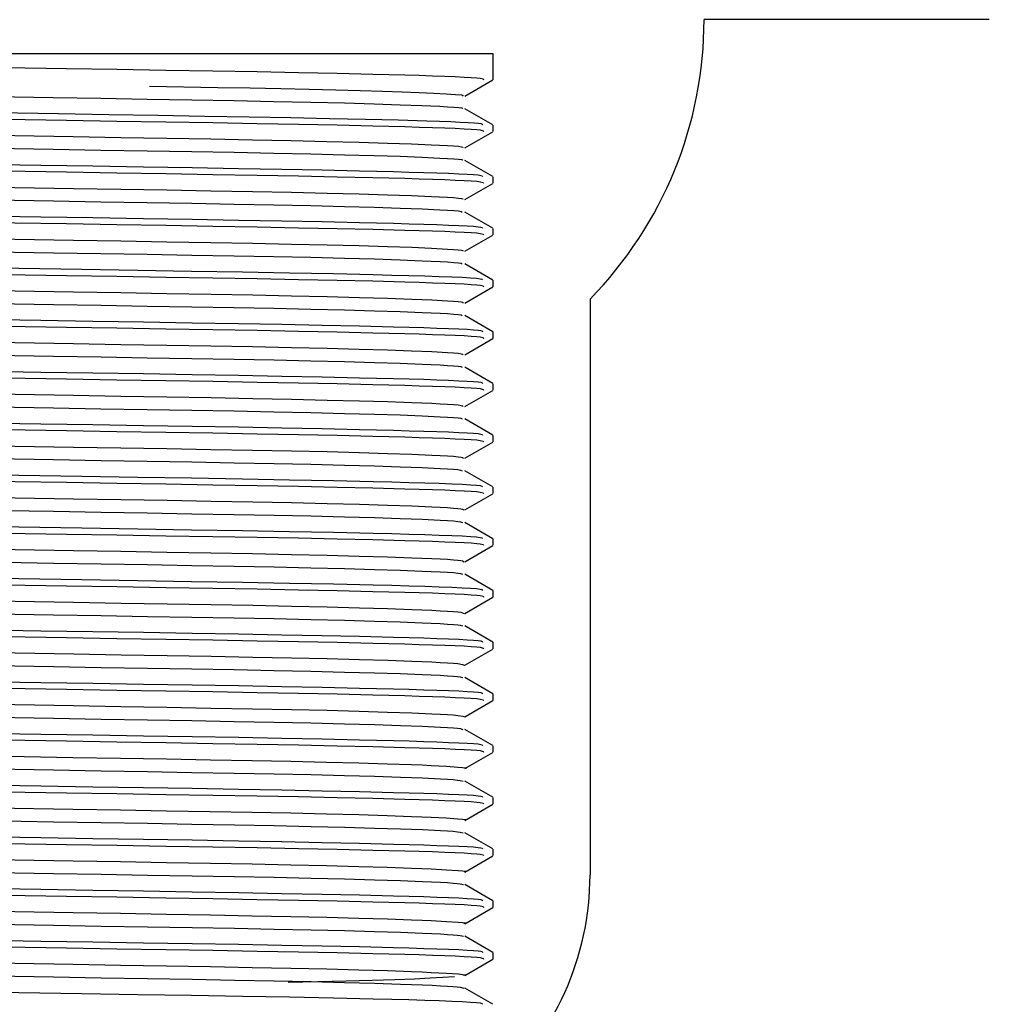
# Model space of a CAD drawing. Header units: millimetres. Extents: x 262469 to 275208, y -32539 to 9411.
# Tile 183 of 256: x 267757 to 267768, y -13714 to -13703. Entities that reach past the tile are written whole.
import ezdxf

# ---------------------------------------------------------------- set-up
doc = ezdxf.new("R2010")
doc.units = ezdxf.units.MM
doc.header["$LTSCALE"] = 100
doc.layers.add('$ IE_TELETECHNIKA', color=5, linetype='Continuous', lineweight=30)

msp = doc.modelspace()

# ---------------------------------------------------------------- linework, layer by layer
at = {"layer": '$ IE_TELETECHNIKA', "color": 7, "linetype": 'Continuous'}
for p, q in [((267767.892, -13703.389), (267764.767, -13703.389)), ((267762.455, -13703.764), (267750.83, -13703.764)), ((267762.455, -13704.048), (267762.455, -13703.764)), ((267762.146, -13704.227), (267762.453, -13704.05)), ((267762.453, -13704.542), (267762.146, -13704.365)), ((267762.455, -13704.615), (267762.455, -13704.544)), ((267762.146, -13704.794), (267762.453, -13704.617)), ((267762.453, -13705.109), (267762.146, -13704.932)), ((267762.146, -13705.361), (267762.453, -13705.184)), ((267762.455, -13705.182), (267762.455, -13705.111)), ((267762.453, -13705.676), (267762.146, -13705.499)), ((267762.455, -13705.749), (267762.455, -13705.678)), ((267762.146, -13705.928), (267762.453, -13705.751)), ((267762.453, -13706.243), (267762.146, -13706.065)), ((267762.455, -13706.316), (267762.455, -13706.245)), ((267762.146, -13706.495), (267762.453, -13706.318)), ((267763.517, -13706.451), (267763.517, -13712.764)), ((267762.453, -13706.81), (267762.146, -13706.632)), ((267762.455, -13706.883), (267762.455, -13706.812)), ((267762.146, -13707.062), (267762.453, -13706.885)), ((267762.453, -13707.377), (267762.146, -13707.199)), ((267762.146, -13707.629), (267762.453, -13707.452)), ((267762.455, -13707.45), (267762.455, -13707.379)), ((267762.453, -13707.944), (267762.146, -13707.766)), ((267762.455, -13708.016), (267762.455, -13707.946)), ((267762.146, -13708.196), (267762.453, -13708.019)), ((267762.453, -13708.511), (267762.146, -13708.333)), ((267762.455, -13708.583), (267762.455, -13708.513)), ((267762.146, -13708.763), (267762.453, -13708.586)), ((267762.453, -13709.078), (267762.146, -13708.9)), ((267762.455, -13709.15), (267762.455, -13709.08)), ((267762.146, -13709.33), (267762.453, -13709.153)), ((267762.453, -13709.645), (267762.146, -13709.467)), ((267762.146, -13709.897), (267762.453, -13709.72)), ((267762.455, -13709.717), (267762.455, -13709.646)), ((267762.453, -13710.212), (267762.146, -13710.034)), ((267762.455, -13710.284), (267762.455, -13710.213)), ((267762.146, -13710.464), (267762.453, -13710.287)), ((267762.453, -13710.778), (267762.146, -13710.601)), ((267762.455, -13710.851), (267762.455, -13710.78)), ((267762.146, -13711.031), (267762.453, -13710.853)), ((267762.453, -13711.345), (267762.146, -13711.168)), ((267762.455, -13711.418), (267762.455, -13711.347)), ((267762.146, -13711.598), (267762.453, -13711.42)), ((267762.453, -13711.912), (267762.146, -13711.735)), ((267762.146, -13712.165), (267762.453, -13711.987)), ((267762.455, -13711.985), (267762.455, -13711.914)), ((267762.453, -13712.479), (267762.146, -13712.302)), ((267762.455, -13712.552), (267762.455, -13712.481)), ((267762.146, -13712.732), (267762.453, -13712.554)), ((267762.453, -13713.046), (267762.146, -13712.869)), ((267762.455, -13713.119), (267762.455, -13713.048)), ((267762.146, -13713.299), (267762.453, -13713.121)), ((267762.453, -13713.613), (267762.146, -13713.436)), ((267762.455, -13713.686), (267762.455, -13713.615)), ((267762.146, -13713.866), (267762.453, -13713.688)), ((267762.453, -13714.18), (267762.146, -13714.003))]:
    msp.add_line(p, q, dxfattribs=at)
for points in [[(267756.643, -13703.906), (267757.779, -13703.924), (267758.333, -13703.933), (267758.87, -13703.942), (267759.383, -13703.951), (267759.869, -13703.959), (267760.324, -13703.968), (267760.747, -13703.976), (267761.135, -13703.985), (267761.487, -13703.994), (267761.646, -13703.999), (267761.792, -13704.004), (267761.924, -13704.008), (267762.039, -13704.013), (267762.137, -13704.018), (267762.216, -13704.022), (267762.275, -13704.027), (267762.313, -13704.031), (267762.347, -13704.039), (267762.348, -13704.048)], [(267758.691, -13704.118), (267759.438, -13704.131), (267759.793, -13704.138), (267760.127, -13704.144), (267760.44, -13704.151), (267760.731, -13704.158), (267760.999, -13704.165), (267761.242, -13704.172), (267761.457, -13704.179), (267761.645, -13704.187), (267761.805, -13704.194), (267761.939, -13704.201), (267762.043, -13704.208), (267762.107, -13704.214), (267762.127, -13704.221), (267762.118, -13704.227)], [(267756.569, -13704.224), (267757.635, -13704.242), (267758.157, -13704.251), (267758.664, -13704.26), (267759.152, -13704.268), (267759.616, -13704.276), (267760.052, -13704.285), (267760.456, -13704.293), (267760.825, -13704.302), (267761.153, -13704.311), (267761.437, -13704.321), (267761.675, -13704.33), (267761.871, -13704.339), (267761.954, -13704.343), (267762.023, -13704.348), (267762.076, -13704.352), (267762.11, -13704.356), (267762.121, -13704.36), (267762.117, -13704.365)], [(267756.565, -13704.401), (267757.694, -13704.419), (267758.245, -13704.428), (267758.781, -13704.437), (267759.294, -13704.445), (267759.781, -13704.454), (267760.237, -13704.462), (267760.663, -13704.471), (267761.056, -13704.479), (267761.415, -13704.488), (267761.73, -13704.498), (267761.868, -13704.502), (267761.99, -13704.507), (267762.095, -13704.512), (267762.182, -13704.516), (267762.248, -13704.52), (267762.294, -13704.525), (267762.321, -13704.529), (267762.335, -13704.533), (267762.339, -13704.542)], [(267756.643, -13704.473), (267757.779, -13704.491), (267758.333, -13704.5), (267758.87, -13704.509), (267759.383, -13704.518), (267759.869, -13704.526), (267760.324, -13704.535), (267760.747, -13704.543), (267761.135, -13704.552), (267761.487, -13704.561), (267761.646, -13704.566), (267761.792, -13704.571), (267761.924, -13704.575), (267762.039, -13704.58), (267762.137, -13704.585), (267762.216, -13704.589), (267762.275, -13704.594), (267762.313, -13704.598), (267762.347, -13704.606), (267762.348, -13704.615)], [(267756.783, -13704.653), (267757.854, -13704.671), (267758.375, -13704.68), (267758.879, -13704.689), (267759.361, -13704.697), (267759.818, -13704.705), (267760.243, -13704.714), (267760.634, -13704.723), (267760.987, -13704.732), (267761.298, -13704.741), (267761.562, -13704.75), (267761.78, -13704.76), (267761.954, -13704.769), (267762.022, -13704.773), (267762.074, -13704.777), (267762.109, -13704.782), (267762.124, -13704.786), (267762.119, -13704.794)], [(267756.569, -13704.791), (267757.635, -13704.809), (267758.157, -13704.818), (267758.664, -13704.827), (267759.152, -13704.835), (267759.617, -13704.843), (267760.053, -13704.852), (267760.457, -13704.86), (267760.825, -13704.869), (267761.153, -13704.878), (267761.437, -13704.887), (267761.675, -13704.897), (267761.872, -13704.906), (267761.954, -13704.91), (267762.023, -13704.915), (267762.076, -13704.919), (267762.108, -13704.923), (267762.119, -13704.927), (267762.116, -13704.932)], [(267756.342, -13704.964), (267757.5, -13704.983), (267758.069, -13704.992), (267758.624, -13705.001), (267759.157, -13705.01), (267759.663, -13705.019), (267760.138, -13705.027), (267760.581, -13705.036), (267760.99, -13705.045), (267761.364, -13705.054), (267761.535, -13705.059), (267761.694, -13705.064), (267761.838, -13705.068), (267761.967, -13705.073), (267762.078, -13705.078), (267762.17, -13705.082), (267762.241, -13705.087), (267762.29, -13705.091), (267762.32, -13705.096), (267762.334, -13705.1), (267762.339, -13705.108)], [(267756.643, -13705.04), (267757.779, -13705.058), (267758.333, -13705.067), (267758.87, -13705.076), (267759.383, -13705.085), (267759.869, -13705.093), (267760.324, -13705.102), (267760.747, -13705.11), (267761.135, -13705.119), (267761.487, -13705.128), (267761.646, -13705.133), (267761.792, -13705.138), (267761.924, -13705.142), (267762.039, -13705.147), (267762.137, -13705.152), (267762.216, -13705.156), (267762.275, -13705.161), (267762.313, -13705.165), (267762.347, -13705.173), (267762.348, -13705.182)], [(267756.784, -13705.22), (267757.855, -13705.238), (267758.376, -13705.247), (267758.88, -13705.256), (267759.362, -13705.264), (267759.818, -13705.272), (267760.244, -13705.281), (267760.635, -13705.29), (267760.988, -13705.299), (267761.298, -13705.308), (267761.562, -13705.317), (267761.781, -13705.327), (267761.955, -13705.336), (267762.022, -13705.34), (267762.074, -13705.344), (267762.108, -13705.349), (267762.123, -13705.353), (267762.12, -13705.361)], [(267756.569, -13705.358), (267757.636, -13705.376), (267758.157, -13705.385), (267758.664, -13705.394), (267759.153, -13705.402), (267759.617, -13705.41), (267760.053, -13705.419), (267760.457, -13705.427), (267760.825, -13705.436), (267761.153, -13705.445), (267761.437, -13705.454), (267761.676, -13705.464), (267761.872, -13705.473), (267761.955, -13705.477), (267762.023, -13705.482), (267762.075, -13705.486), (267762.106, -13705.49), (267762.116, -13705.498)], [(267756.342, -13705.531), (267757.5, -13705.55), (267758.069, -13705.559), (267758.624, -13705.568), (267759.157, -13705.577), (267759.663, -13705.586), (267760.138, -13705.594), (267760.581, -13705.603), (267760.99, -13705.612), (267761.364, -13705.621), (267761.535, -13705.626), (267761.694, -13705.63), (267761.838, -13705.635), (267761.967, -13705.64), (267762.078, -13705.645), (267762.17, -13705.649), (267762.241, -13705.654), (267762.29, -13705.658), (267762.32, -13705.663), (267762.334, -13705.667), (267762.339, -13705.675)], [(267756.643, -13705.607), (267757.779, -13705.625), (267758.333, -13705.634), (267758.87, -13705.643), (267759.383, -13705.652), (267759.869, -13705.66), (267760.324, -13705.669), (267760.747, -13705.677), (267761.135, -13705.686), (267761.487, -13705.695), (267761.646, -13705.7), (267761.792, -13705.705), (267761.924, -13705.709), (267762.039, -13705.714), (267762.137, -13705.719), (267762.216, -13705.723), (267762.275, -13705.727), (267762.313, -13705.732), (267762.347, -13705.74), (267762.348, -13705.749)], [(267756.783, -13705.787), (267757.855, -13705.805), (267758.376, -13705.814), (267758.88, -13705.823), (267759.362, -13705.831), (267759.818, -13705.839), (267760.244, -13705.848), (267760.635, -13705.857), (267760.988, -13705.866), (267761.298, -13705.875), (267761.563, -13705.884), (267761.781, -13705.894), (267761.955, -13705.903), (267762.022, -13705.907), (267762.073, -13705.911), (267762.107, -13705.916), (267762.122, -13705.92), (267762.122, -13705.928)], [(267756.569, -13705.925), (267757.636, -13705.943), (267758.157, -13705.952), (267758.665, -13705.961), (267759.153, -13705.969), (267759.617, -13705.977), (267760.053, -13705.986), (267760.457, -13705.994), (267760.825, -13706.003), (267761.154, -13706.012), (267761.437, -13706.021), (267761.676, -13706.031), (267761.873, -13706.04), (267761.955, -13706.044), (267762.023, -13706.049), (267762.074, -13706.053), (267762.105, -13706.057), (267762.116, -13706.065)], [(267755.412, -13706.083), (267757.948, -13706.124), (267758.562, -13706.134), (267759.151, -13706.144), (267759.707, -13706.153), (267760.225, -13706.163), (267760.704, -13706.173), (267761.141, -13706.182), (267761.344, -13706.188), (267761.533, -13706.193), (267761.707, -13706.198), (267761.864, -13706.203), (267762.001, -13706.208), (267762.117, -13706.213), (267762.208, -13706.219), (267762.273, -13706.224), (267762.312, -13706.228), (267762.332, -13706.233), (267762.339, -13706.242)], [(267756.643, -13706.174), (267757.779, -13706.192), (267758.333, -13706.201), (267758.87, -13706.21), (267759.383, -13706.219), (267759.869, -13706.227), (267760.324, -13706.236), (267760.747, -13706.244), (267761.135, -13706.253), (267761.487, -13706.262), (267761.646, -13706.267), (267761.792, -13706.272), (267761.924, -13706.276), (267762.039, -13706.281), (267762.137, -13706.285), (267762.216, -13706.29), (267762.275, -13706.294), (267762.313, -13706.299), (267762.347, -13706.307), (267762.348, -13706.316)], [(267756.785, -13706.354), (267757.856, -13706.372), (267758.377, -13706.381), (267758.881, -13706.39), (267759.364, -13706.398), (267759.82, -13706.406), (267760.245, -13706.415), (267760.637, -13706.424), (267760.989, -13706.433), (267761.299, -13706.442), (267761.563, -13706.451), (267761.782, -13706.46), (267761.956, -13706.47), (267762.022, -13706.474), (267762.073, -13706.478), (267762.106, -13706.483), (267762.122, -13706.487), (267762.124, -13706.495)], [(267756.569, -13706.492), (267757.636, -13706.51), (267758.158, -13706.519), (267758.665, -13706.528), (267759.153, -13706.536), (267759.617, -13706.544), (267760.053, -13706.552), (267760.457, -13706.561), (267760.826, -13706.57), (267761.154, -13706.579), (267761.437, -13706.588), (267761.676, -13706.598), (267761.873, -13706.607), (267761.955, -13706.611), (267762.023, -13706.616), (267762.073, -13706.62), (267762.103, -13706.624), (267762.116, -13706.632)], [(267756.342, -13706.665), (267757.5, -13706.684), (267758.069, -13706.693), (267758.624, -13706.702), (267759.157, -13706.711), (267759.663, -13706.72), (267760.138, -13706.728), (267760.581, -13706.737), (267760.99, -13706.746), (267761.364, -13706.755), (267761.535, -13706.76), (267761.694, -13706.764), (267761.838, -13706.769), (267761.967, -13706.774), (267762.078, -13706.779), (267762.17, -13706.783), (267762.241, -13706.788), (267762.29, -13706.792), (267762.32, -13706.797), (267762.334, -13706.801), (267762.339, -13706.809)], [(267756.643, -13706.741), (267757.779, -13706.759), (267758.333, -13706.768), (267758.87, -13706.777), (267759.383, -13706.786), (267759.869, -13706.794), (267760.324, -13706.803), (267760.747, -13706.811), (267761.135, -13706.82), (267761.487, -13706.829), (267761.646, -13706.834), (267761.792, -13706.839), (267761.924, -13706.843), (267762.039, -13706.848), (267762.137, -13706.852), (267762.216, -13706.857), (267762.275, -13706.861), (267762.313, -13706.866), (267762.347, -13706.874), (267762.348, -13706.883)], [(267756.783, -13706.921), (267757.855, -13706.939), (267758.376, -13706.948), (267758.88, -13706.956), (267759.362, -13706.965), (267759.818, -13706.973), (267760.244, -13706.982), (267760.635, -13706.991), (267760.988, -13707), (267761.298, -13707.009), (267761.562, -13707.018), (267761.782, -13707.027), (267761.955, -13707.037), (267762.021, -13707.041), (267762.072, -13707.045), (267762.104, -13707.05), (267762.121, -13707.054), (267762.126, -13707.062)], [(267756.57, -13707.059), (267757.636, -13707.077), (267758.158, -13707.086), (267758.665, -13707.095), (267759.153, -13707.103), (267759.618, -13707.111), (267760.054, -13707.119), (267760.458, -13707.128), (267760.826, -13707.137), (267761.154, -13707.146), (267761.438, -13707.155), (267761.677, -13707.165), (267761.874, -13707.174), (267761.955, -13707.178), (267762.022, -13707.183), (267762.072, -13707.187), (267762.102, -13707.191), (267762.116, -13707.199)], [(267756.342, -13707.232), (267757.5, -13707.251), (267758.069, -13707.26), (267758.624, -13707.269), (267759.157, -13707.278), (267759.663, -13707.287), (267760.138, -13707.295), (267760.581, -13707.304), (267760.99, -13707.313), (267761.364, -13707.322), (267761.535, -13707.327), (267761.694, -13707.331), (267761.838, -13707.336), (267761.967, -13707.341), (267762.078, -13707.346), (267762.17, -13707.35), (267762.241, -13707.355), (267762.29, -13707.359), (267762.32, -13707.364), (267762.334, -13707.368), (267762.339, -13707.376)], [(267756.643, -13707.308), (267757.779, -13707.326), (267758.333, -13707.335), (267758.87, -13707.344), (267759.383, -13707.353), (267759.869, -13707.361), (267760.324, -13707.37), (267760.747, -13707.378), (267761.135, -13707.387), (267761.487, -13707.396), (267761.646, -13707.401), (267761.792, -13707.406), (267761.924, -13707.41), (267762.039, -13707.415), (267762.137, -13707.419), (267762.216, -13707.424), (267762.275, -13707.428), (267762.313, -13707.433), (267762.347, -13707.441), (267762.348, -13707.45)], [(267756.785, -13707.488), (267757.857, -13707.506), (267758.377, -13707.515), (267758.881, -13707.523), (267759.364, -13707.532), (267759.82, -13707.54), (267760.245, -13707.549), (267760.636, -13707.558), (267760.989, -13707.567), (267761.299, -13707.576), (267761.563, -13707.585), (267761.782, -13707.594), (267761.875, -13707.599), (267761.955, -13707.604), (267762.021, -13707.608), (267762.071, -13707.612), (267762.104, -13707.617), (267762.121, -13707.621), (267762.128, -13707.629)], [(267756.569, -13707.626), (267757.636, -13707.644), (267758.157, -13707.653), (267758.665, -13707.662), (267759.153, -13707.67), (267759.617, -13707.678), (267760.053, -13707.686), (267760.457, -13707.695), (267760.826, -13707.704), (267761.154, -13707.713), (267761.437, -13707.722), (267761.677, -13707.732), (267761.874, -13707.741), (267761.956, -13707.745), (267762.022, -13707.75), (267762.071, -13707.754), (267762.1, -13707.758), (267762.116, -13707.766)], [(267756.343, -13707.799), (267757.5, -13707.818), (267758.069, -13707.827), (267758.624, -13707.836), (267759.157, -13707.845), (267759.663, -13707.853), (267760.139, -13707.862), (267760.581, -13707.871), (267760.99, -13707.88), (267761.364, -13707.889), (267761.535, -13707.894), (267761.694, -13707.898), (267761.838, -13707.903), (267761.967, -13707.908), (267762.078, -13707.913), (267762.17, -13707.917), (267762.241, -13707.922), (267762.29, -13707.926), (267762.32, -13707.931), (267762.334, -13707.935), (267762.339, -13707.943)], [(267756.643, -13707.875), (267757.779, -13707.893), (267758.333, -13707.902), (267758.87, -13707.911), (267759.383, -13707.919), (267759.869, -13707.928), (267760.324, -13707.937), (267760.747, -13707.945), (267761.135, -13707.954), (267761.487, -13707.963), (267761.646, -13707.968), (267761.792, -13707.972), (267761.924, -13707.977), (267762.039, -13707.982), (267762.137, -13707.986), (267762.216, -13707.991), (267762.275, -13707.995), (267762.313, -13708), (267762.347, -13708.008), (267762.348, -13708.016)], [(267756.784, -13708.055), (267757.856, -13708.073), (267758.377, -13708.082), (267758.881, -13708.09), (267759.363, -13708.099), (267759.819, -13708.107), (267760.245, -13708.116), (267760.636, -13708.124), (267760.989, -13708.134), (267761.299, -13708.143), (267761.563, -13708.152), (267761.783, -13708.161), (267761.876, -13708.166), (267761.955, -13708.17), (267762.021, -13708.175), (267762.071, -13708.179), (267762.103, -13708.184), (267762.12, -13708.188), (267762.131, -13708.196)], [(267756.569, -13708.193), (267757.636, -13708.211), (267758.158, -13708.22), (267758.665, -13708.228), (267759.153, -13708.237), (267759.618, -13708.245), (267760.054, -13708.253), (267760.458, -13708.262), (267760.826, -13708.271), (267761.154, -13708.28), (267761.438, -13708.289), (267761.677, -13708.298), (267761.875, -13708.308), (267761.956, -13708.312), (267762.021, -13708.317), (267762.07, -13708.321), (267762.099, -13708.325), (267762.117, -13708.333)], [(267755.412, -13708.351), (267757.948, -13708.392), (267758.562, -13708.402), (267759.151, -13708.412), (267759.707, -13708.421), (267760.225, -13708.431), (267760.704, -13708.44), (267761.141, -13708.45), (267761.344, -13708.455), (267761.533, -13708.461), (267761.707, -13708.466), (267761.864, -13708.471), (267762.001, -13708.476), (267762.117, -13708.481), (267762.208, -13708.486), (267762.273, -13708.491), (267762.312, -13708.496), (267762.332, -13708.501), (267762.339, -13708.51)], [(267756.643, -13708.442), (267757.779, -13708.46), (267758.333, -13708.469), (267758.87, -13708.478), (267759.383, -13708.486), (267759.869, -13708.495), (267760.324, -13708.504), (267760.747, -13708.512), (267761.135, -13708.521), (267761.487, -13708.53), (267761.646, -13708.535), (267761.792, -13708.539), (267761.924, -13708.544), (267762.039, -13708.549), (267762.137, -13708.553), (267762.216, -13708.558), (267762.275, -13708.562), (267762.313, -13708.567), (267762.347, -13708.575), (267762.348, -13708.583)], [(267756.786, -13708.621), (267757.857, -13708.64), (267758.378, -13708.649), (267758.882, -13708.657), (267759.365, -13708.666), (267759.821, -13708.674), (267760.246, -13708.683), (267760.637, -13708.691), (267760.99, -13708.701), (267761.299, -13708.71), (267761.564, -13708.719), (267761.784, -13708.728), (267761.876, -13708.733), (267761.956, -13708.737), (267762.021, -13708.742), (267762.07, -13708.746), (267762.102, -13708.751), (267762.12, -13708.755), (267762.133, -13708.763)], [(267756.569, -13708.76), (267757.636, -13708.778), (267758.158, -13708.787), (267758.665, -13708.795), (267759.153, -13708.804), (267759.618, -13708.812), (267760.054, -13708.82), (267760.458, -13708.829), (267760.826, -13708.838), (267761.154, -13708.847), (267761.438, -13708.856), (267761.678, -13708.865), (267761.875, -13708.875), (267761.956, -13708.879), (267762.021, -13708.883), (267762.069, -13708.888), (267762.097, -13708.892), (267762.118, -13708.9)], [(267755.412, -13708.918), (267757.948, -13708.959), (267758.562, -13708.969), (267759.151, -13708.979), (267759.707, -13708.988), (267760.225, -13708.998), (267760.704, -13709.007), (267761.141, -13709.017), (267761.344, -13709.022), (267761.533, -13709.027), (267761.707, -13709.033), (267761.864, -13709.038), (267762.001, -13709.043), (267762.117, -13709.048), (267762.208, -13709.053), (267762.273, -13709.058), (267762.312, -13709.063), (267762.332, -13709.068), (267762.339, -13709.077)], [(267756.643, -13709.009), (267757.779, -13709.027), (267758.333, -13709.036), (267758.87, -13709.045), (267759.383, -13709.053), (267759.869, -13709.062), (267760.324, -13709.07), (267760.747, -13709.079), (267761.135, -13709.088), (267761.487, -13709.097), (267761.646, -13709.102), (267761.792, -13709.106), (267761.924, -13709.111), (267762.039, -13709.116), (267762.137, -13709.12), (267762.216, -13709.125), (267762.275, -13709.129), (267762.313, -13709.134), (267762.347, -13709.142), (267762.348, -13709.15)], [(267756.785, -13709.188), (267757.856, -13709.207), (267758.377, -13709.216), (267758.881, -13709.224), (267759.363, -13709.233), (267759.819, -13709.241), (267760.245, -13709.25), (267760.636, -13709.258), (267760.988, -13709.268), (267761.298, -13709.277), (267761.563, -13709.286), (267761.783, -13709.295), (267761.875, -13709.3), (267761.955, -13709.304), (267762.02, -13709.309), (267762.069, -13709.313), (267762.101, -13709.317), (267762.12, -13709.322), (267762.136, -13709.33)], [(267756.569, -13709.326), (267757.636, -13709.345), (267758.158, -13709.354), (267758.666, -13709.362), (267759.154, -13709.371), (267759.618, -13709.379), (267760.054, -13709.387), (267760.458, -13709.396), (267760.826, -13709.405), (267761.154, -13709.414), (267761.438, -13709.423), (267761.678, -13709.432), (267761.876, -13709.442), (267761.956, -13709.446), (267762.02, -13709.45), (267762.068, -13709.455), (267762.096, -13709.459), (267762.119, -13709.467)], [(267755.412, -13709.485), (267757.948, -13709.526), (267758.562, -13709.536), (267759.151, -13709.546), (267759.707, -13709.555), (267760.225, -13709.565), (267760.704, -13709.574), (267761.141, -13709.584), (267761.344, -13709.589), (267761.533, -13709.594), (267761.707, -13709.6), (267761.864, -13709.605), (267762.001, -13709.61), (267762.117, -13709.615), (267762.208, -13709.62), (267762.273, -13709.625), (267762.312, -13709.63), (267762.332, -13709.635), (267762.339, -13709.644)], [(267756.643, -13709.576), (267757.779, -13709.594), (267758.333, -13709.603), (267758.87, -13709.612), (267759.383, -13709.62), (267759.869, -13709.629), (267760.324, -13709.637), (267760.747, -13709.646), (267761.135, -13709.655), (267761.487, -13709.664), (267761.646, -13709.669), (267761.792, -13709.673), (267761.924, -13709.678), (267762.039, -13709.683), (267762.137, -13709.687), (267762.216, -13709.692), (267762.275, -13709.696), (267762.313, -13709.701), (267762.347, -13709.709), (267762.348, -13709.717)], [(267756.786, -13709.755), (267757.858, -13709.774), (267758.378, -13709.783), (267758.882, -13709.791), (267759.365, -13709.8), (267759.821, -13709.808), (267760.246, -13709.817), (267760.637, -13709.825), (267760.989, -13709.835), (267761.299, -13709.844), (267761.564, -13709.853), (267761.784, -13709.862), (267761.876, -13709.867), (267761.955, -13709.871), (267762.02, -13709.876), (267762.068, -13709.88), (267762.101, -13709.884), (267762.121, -13709.889), (267762.139, -13709.897)], [(267756.57, -13709.893), (267757.637, -13709.912), (267758.158, -13709.921), (267758.666, -13709.929), (267759.154, -13709.938), (267759.618, -13709.946), (267760.055, -13709.954), (267760.459, -13709.963), (267760.827, -13709.972), (267761.154, -13709.981), (267761.438, -13709.99), (267761.679, -13709.999), (267761.876, -13710.009), (267761.956, -13710.013), (267762.02, -13710.017), (267762.067, -13710.022), (267762.095, -13710.026), (267762.12, -13710.034)], [(267756.342, -13710.067), (267757.5, -13710.086), (267758.069, -13710.095), (267758.624, -13710.104), (267759.157, -13710.113), (267759.663, -13710.121), (267760.138, -13710.13), (267760.581, -13710.139), (267760.99, -13710.148), (267761.364, -13710.157), (267761.535, -13710.161), (267761.694, -13710.166), (267761.838, -13710.171), (267761.967, -13710.176), (267762.078, -13710.18), (267762.17, -13710.185), (267762.241, -13710.19), (267762.29, -13710.194), (267762.32, -13710.198), (267762.334, -13710.203), (267762.339, -13710.211)], [(267756.643, -13710.143), (267757.779, -13710.161), (267758.333, -13710.17), (267758.87, -13710.179), (267759.383, -13710.187), (267759.869, -13710.196), (267760.324, -13710.204), (267760.747, -13710.213), (267761.135, -13710.222), (267761.487, -13710.231), (267761.646, -13710.236), (267761.792, -13710.24), (267761.924, -13710.245), (267762.039, -13710.25), (267762.137, -13710.254), (267762.216, -13710.259), (267762.275, -13710.263), (267762.313, -13710.268), (267762.347, -13710.276), (267762.348, -13710.284)], [(267756.788, -13710.322), (267757.859, -13710.341), (267758.38, -13710.35), (267758.884, -13710.358), (267759.366, -13710.367), (267759.822, -13710.375), (267760.247, -13710.384), (267760.638, -13710.392), (267760.99, -13710.402), (267761.3, -13710.411), (267761.565, -13710.42), (267761.784, -13710.429), (267761.876, -13710.434), (267761.955, -13710.438), (267762.02, -13710.443), (267762.068, -13710.447), (267762.121, -13710.456), (267762.142, -13710.464)], [(267756.57, -13710.46), (267757.637, -13710.479), (267758.159, -13710.488), (267758.666, -13710.496), (267759.154, -13710.505), (267759.619, -13710.513), (267760.055, -13710.521), (267760.459, -13710.53), (267760.827, -13710.539), (267761.155, -13710.548), (267761.438, -13710.557), (267761.679, -13710.566), (267761.876, -13710.575), (267761.956, -13710.58), (267762.019, -13710.584), (267762.066, -13710.589), (267762.094, -13710.593), (267762.121, -13710.601)], [(267756.342, -13710.634), (267757.5, -13710.653), (267758.069, -13710.662), (267758.624, -13710.671), (267759.157, -13710.68), (267759.663, -13710.688), (267760.138, -13710.697), (267760.581, -13710.706), (267760.99, -13710.715), (267761.364, -13710.724), (267761.535, -13710.728), (267761.694, -13710.733), (267761.838, -13710.738), (267761.967, -13710.743), (267762.078, -13710.747), (267762.17, -13710.752), (267762.241, -13710.757), (267762.29, -13710.761), (267762.32, -13710.765), (267762.334, -13710.77), (267762.339, -13710.778)], [(267756.643, -13710.71), (267757.779, -13710.728), (267758.333, -13710.737), (267758.87, -13710.746), (267759.383, -13710.754), (267759.869, -13710.763), (267760.324, -13710.771), (267760.747, -13710.78), (267761.135, -13710.789), (267761.487, -13710.798), (267761.646, -13710.803), (267761.792, -13710.807), (267761.924, -13710.812), (267762.039, -13710.817), (267762.137, -13710.821), (267762.216, -13710.826), (267762.275, -13710.83), (267762.313, -13710.835), (267762.347, -13710.843), (267762.348, -13710.851)], [(267756.784, -13710.889), (267757.856, -13710.908), (267758.377, -13710.917), (267758.881, -13710.925), (267759.363, -13710.934), (267759.819, -13710.942), (267760.245, -13710.95), (267760.636, -13710.959), (267760.988, -13710.968), (267761.298, -13710.978), (267761.563, -13710.987), (267761.783, -13710.996), (267761.875, -13711.001), (267761.954, -13711.005), (267762.018, -13711.01), (267762.067, -13711.014), (267762.122, -13711.023), (267762.146, -13711.031)], [(267756.57, -13711.027), (267757.637, -13711.046), (267758.159, -13711.055), (267758.666, -13711.063), (267759.155, -13711.072), (267759.619, -13711.08), (267760.055, -13711.088), (267760.459, -13711.097), (267760.827, -13711.106), (267761.155, -13711.115), (267761.439, -13711.124), (267761.679, -13711.133), (267761.877, -13711.142), (267761.955, -13711.147), (267762.019, -13711.151), (267762.065, -13711.156), (267762.094, -13711.16), (267762.123, -13711.168)], [(267756.342, -13711.201), (267757.5, -13711.22), (267758.069, -13711.229), (267758.624, -13711.238), (267759.157, -13711.247), (267759.663, -13711.255), (267760.138, -13711.264), (267760.581, -13711.273), (267760.99, -13711.282), (267761.364, -13711.291), (267761.535, -13711.295), (267761.694, -13711.3), (267761.838, -13711.305), (267761.967, -13711.31), (267762.078, -13711.314), (267762.17, -13711.319), (267762.241, -13711.324), (267762.29, -13711.328), (267762.32, -13711.332), (267762.334, -13711.337), (267762.339, -13711.345)], [(267756.643, -13711.277), (267757.779, -13711.295), (267758.333, -13711.304), (267758.87, -13711.313), (267759.383, -13711.321), (267759.869, -13711.33), (267760.324, -13711.338), (267760.747, -13711.347), (267761.135, -13711.356), (267761.487, -13711.365), (267761.646, -13711.37), (267761.792, -13711.374), (267761.924, -13711.379), (267762.039, -13711.384), (267762.137, -13711.388), (267762.216, -13711.393), (267762.275, -13711.397), (267762.313, -13711.401), (267762.347, -13711.41), (267762.348, -13711.418)], [(267756.78, -13711.456), (267757.851, -13711.475), (267758.372, -13711.484), (267758.875, -13711.492), (267759.358, -13711.5), (267759.814, -13711.509), (267760.24, -13711.517), (267760.63, -13711.526), (267760.983, -13711.535), (267761.295, -13711.545), (267761.562, -13711.554), (267761.676, -13711.558), (267761.777, -13711.563), (267761.943, -13711.572), (267762.07, -13711.581), (267762.119, -13711.585), (267762.153, -13711.589), (267762.163, -13711.593), (267762.144, -13711.598)], [(267756.571, -13711.594), (267757.638, -13711.613), (267758.159, -13711.622), (267758.667, -13711.63), (267759.155, -13711.639), (267759.619, -13711.647), (267760.055, -13711.655), (267760.46, -13711.664), (267760.827, -13711.673), (267761.155, -13711.682), (267761.439, -13711.691), (267761.68, -13711.7), (267761.877, -13711.709), (267761.955, -13711.714), (267762.018, -13711.718), (267762.064, -13711.723), (267762.093, -13711.727), (267762.125, -13711.735)], [(267756.342, -13711.768), (267757.5, -13711.787), (267758.069, -13711.796), (267758.624, -13711.805), (267759.157, -13711.814), (267759.663, -13711.822), (267760.138, -13711.831), (267760.581, -13711.84), (267760.99, -13711.848), (267761.364, -13711.858), (267761.535, -13711.862), (267761.694, -13711.867), (267761.838, -13711.872), (267761.967, -13711.877), (267762.078, -13711.881), (267762.17, -13711.886), (267762.241, -13711.89), (267762.29, -13711.895), (267762.32, -13711.899), (267762.334, -13711.904), (267762.339, -13711.912)], [(267756.643, -13711.844), (267757.779, -13711.862), (267758.333, -13711.871), (267758.87, -13711.88), (267759.383, -13711.888), (267759.869, -13711.897), (267760.324, -13711.905), (267760.747, -13711.914), (267761.135, -13711.923), (267761.487, -13711.932), (267761.646, -13711.937), (267761.792, -13711.941), (267761.924, -13711.946), (267762.039, -13711.951), (267762.137, -13711.955), (267762.216, -13711.96), (267762.275, -13711.964), (267762.313, -13711.968), (267762.347, -13711.977), (267762.348, -13711.985)], [(267756.779, -13712.023), (267757.85, -13712.042), (267758.37, -13712.05), (267758.874, -13712.059), (267759.356, -13712.067), (267759.812, -13712.076), (267760.238, -13712.084), (267760.629, -13712.093), (267760.982, -13712.102), (267761.294, -13712.111), (267761.561, -13712.121), (267761.675, -13712.125), (267761.776, -13712.13), (267761.942, -13712.139), (267762.07, -13712.148), (267762.12, -13712.152), (267762.152, -13712.156), (267762.161, -13712.16), (267762.141, -13712.165)], [(267756.571, -13712.161), (267757.638, -13712.18), (267758.16, -13712.189), (267758.667, -13712.197), (267759.155, -13712.206), (267759.62, -13712.214), (267760.056, -13712.222), (267760.46, -13712.231), (267760.828, -13712.24), (267761.155, -13712.249), (267761.439, -13712.258), (267761.68, -13712.267), (267761.877, -13712.276), (267761.955, -13712.281), (267762.017, -13712.285), (267762.063, -13712.29), (267762.093, -13712.294), (267762.127, -13712.302)], [(267756.342, -13712.335), (267757.5, -13712.354), (267758.069, -13712.363), (267758.624, -13712.372), (267759.157, -13712.38), (267759.663, -13712.389), (267760.138, -13712.398), (267760.581, -13712.407), (267760.99, -13712.415), (267761.364, -13712.425), (267761.535, -13712.429), (267761.694, -13712.434), (267761.838, -13712.439), (267761.967, -13712.444), (267762.078, -13712.448), (267762.17, -13712.453), (267762.241, -13712.457), (267762.29, -13712.462), (267762.32, -13712.466), (267762.334, -13712.471), (267762.339, -13712.479)], [(267756.643, -13712.411), (267757.779, -13712.429), (267758.333, -13712.438), (267758.87, -13712.447), (267759.383, -13712.455), (267759.869, -13712.464), (267760.324, -13712.472), (267760.747, -13712.481), (267761.135, -13712.49), (267761.487, -13712.499), (267761.646, -13712.504), (267761.792, -13712.508), (267761.924, -13712.513), (267762.039, -13712.518), (267762.137, -13712.522), (267762.216, -13712.527), (267762.275, -13712.531), (267762.313, -13712.535), (267762.347, -13712.544), (267762.348, -13712.552)], [(267756.781, -13712.59), (267757.852, -13712.609), (267758.372, -13712.617), (267758.876, -13712.626), (267759.358, -13712.634), (267759.814, -13712.643), (267760.24, -13712.651), (267760.63, -13712.66), (267760.983, -13712.669), (267761.295, -13712.678), (267761.561, -13712.688), (267761.675, -13712.692), (267761.776, -13712.697), (267761.943, -13712.706), (267762.072, -13712.715), (267762.12, -13712.719), (267762.151, -13712.723), (267762.158, -13712.727), (267762.137, -13712.732)], [(267756.571, -13712.728), (267757.638, -13712.747), (267758.16, -13712.756), (267758.667, -13712.764), (267759.156, -13712.773), (267759.62, -13712.781), (267760.056, -13712.789), (267760.46, -13712.798), (267760.828, -13712.807), (267761.155, -13712.816), (267761.439, -13712.825), (267761.681, -13712.834), (267761.877, -13712.843), (267761.955, -13712.848), (267762.017, -13712.852), (267762.062, -13712.857), (267762.093, -13712.861), (267762.13, -13712.869)], [(267756.342, -13712.902), (267757.5, -13712.921), (267758.069, -13712.93), (267758.624, -13712.939), (267759.157, -13712.947), (267759.663, -13712.956), (267760.138, -13712.965), (267760.581, -13712.974), (267760.99, -13712.982), (267761.364, -13712.992), (267761.535, -13712.996), (267761.694, -13713.001), (267761.838, -13713.006), (267761.967, -13713.011), (267762.078, -13713.015), (267762.17, -13713.02), (267762.241, -13713.024), (267762.29, -13713.029), (267762.32, -13713.033), (267762.334, -13713.038), (267762.339, -13713.046)], [(267756.643, -13712.978), (267757.779, -13712.996), (267758.333, -13713.005), (267758.87, -13713.014), (267759.383, -13713.022), (267759.869, -13713.031), (267760.324, -13713.039), (267760.747, -13713.048), (267761.135, -13713.057), (267761.487, -13713.066), (267761.646, -13713.07), (267761.792, -13713.075), (267761.924, -13713.08), (267762.039, -13713.084), (267762.137, -13713.089), (267762.216, -13713.094), (267762.275, -13713.098), (267762.313, -13713.102), (267762.347, -13713.111), (267762.348, -13713.119)], [(267756.782, -13713.157), (267757.853, -13713.176), (267758.373, -13713.184), (267758.877, -13713.193), (267759.359, -13713.201), (267759.815, -13713.21), (267760.24, -13713.218), (267760.631, -13713.227), (267760.984, -13713.236), (267761.296, -13713.245), (267761.562, -13713.255), (267761.676, -13713.259), (267761.777, -13713.264), (267761.944, -13713.273), (267762.073, -13713.282), (267762.12, -13713.286), (267762.15, -13713.29), (267762.156, -13713.294), (267762.134, -13713.299)], [(267756.571, -13713.295), (267757.638, -13713.314), (267758.16, -13713.323), (267758.668, -13713.331), (267759.156, -13713.34), (267759.62, -13713.348), (267760.056, -13713.356), (267760.46, -13713.365), (267760.828, -13713.374), (267761.155, -13713.383), (267761.44, -13713.392), (267761.681, -13713.401), (267761.785, -13713.406), (267761.877, -13713.41), (267761.954, -13713.415), (267762.016, -13713.419), (267762.061, -13713.424), (267762.093, -13713.428), (267762.132, -13713.436)], [(267756.342, -13713.469), (267757.5, -13713.488), (267758.069, -13713.497), (267758.624, -13713.506), (267759.157, -13713.514), (267759.663, -13713.523), (267760.138, -13713.532), (267760.581, -13713.54), (267760.99, -13713.549), (267761.364, -13713.559), (267761.535, -13713.563), (267761.694, -13713.568), (267761.838, -13713.573), (267761.967, -13713.577), (267762.078, -13713.582), (267762.17, -13713.587), (267762.241, -13713.591), (267762.29, -13713.596), (267762.32, -13713.6), (267762.334, -13713.604), (267762.339, -13713.613)], [(267756.643, -13713.545), (267757.779, -13713.563), (267758.333, -13713.572), (267758.87, -13713.58), (267759.383, -13713.589), (267759.869, -13713.598), (267760.324, -13713.606), (267760.747, -13713.615), (267761.135, -13713.624), (267761.487, -13713.633), (267761.646, -13713.637), (267761.792, -13713.642), (267761.924, -13713.647), (267762.039, -13713.651), (267762.137, -13713.656), (267762.216, -13713.661), (267762.275, -13713.665), (267762.313, -13713.669), (267762.347, -13713.678), (267762.348, -13713.686)], [(267756.781, -13713.724), (267757.852, -13713.742), (267758.373, -13713.751), (267758.877, -13713.76), (267759.359, -13713.768), (267759.815, -13713.777), (267760.24, -13713.785), (267760.631, -13713.794), (267760.984, -13713.803), (267761.296, -13713.812), (267761.562, -13713.822), (267761.676, -13713.826), (267761.777, -13713.831), (267761.945, -13713.84), (267762.074, -13713.849), (267762.121, -13713.853), (267762.149, -13713.857), (267762.154, -13713.861), (267762.131, -13713.866)], [(267756.572, -13713.862), (267757.639, -13713.881), (267758.161, -13713.89), (267758.668, -13713.898), (267759.156, -13713.907), (267759.621, -13713.915), (267760.057, -13713.923), (267760.461, -13713.932), (267760.828, -13713.941), (267761.156, -13713.95), (267761.44, -13713.959), (267761.682, -13713.968), (267761.786, -13713.973), (267761.877, -13713.977), (267761.954, -13713.982), (267762.015, -13713.986), (267762.061, -13713.991), (267762.093, -13713.995), (267762.135, -13714.003)], [(267762.03, -13713.881), (267761.905, -13713.889), (267761.764, -13713.896), (267761.592, -13713.904), (267761.379, -13713.912), (267761.129, -13713.92), (267760.844, -13713.927), (267760.533, -13713.935), (267760.21, -13713.942)], [(267755.412, -13714.021), (267757.948, -13714.062), (267758.562, -13714.072), (267759.151, -13714.081), (267759.707, -13714.091), (267760.225, -13714.1), (267760.704, -13714.11), (267761.141, -13714.12), (267761.344, -13714.125), (267761.533, -13714.13), (267761.707, -13714.135), (267761.864, -13714.141), (267762.001, -13714.146), (267762.117, -13714.151), (267762.208, -13714.156), (267762.273, -13714.161), (267762.312, -13714.166), (267762.332, -13714.171), (267762.339, -13714.18)]]:
    msp.add_lwpolyline(points, dxfattribs=at)
for centre, radius, start in [((267760.392, -13703.389), 4.375, 315.5847), ((267760.392, -13712.764), 3.125, 311.2999)]:
    msp.add_arc(centre, radius, start, 0, dxfattribs=at)

doc.saveas('drawing.dxf')
